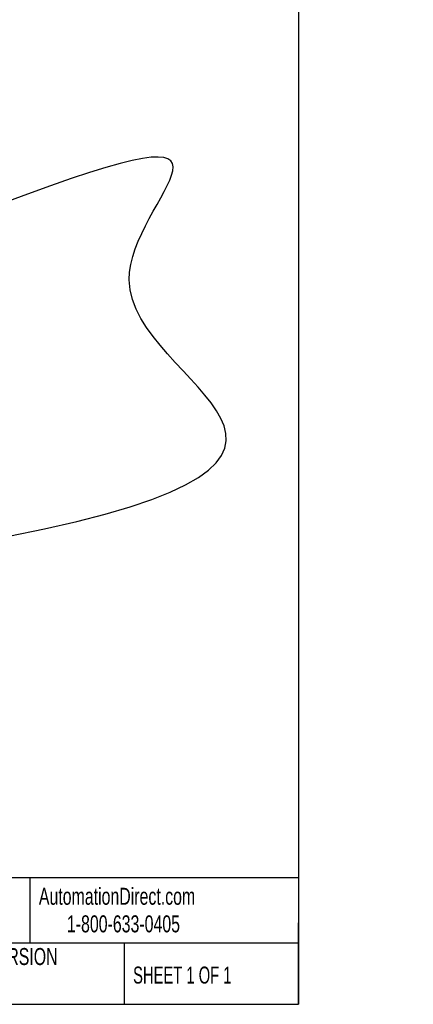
# Model space of a CAD drawing. Header units: millimetres. Extents: x 32 to 1437, y 32 to 1048.
# Tile 16 of 21: x 1192 to 1437, y 32 to 645. Entities that reach past the tile are written whole.
import ezdxf

# ---------------------------------------------------------------- set-up
doc = ezdxf.new("R2010")
doc.units = ezdxf.units.MM
doc.header["$LTSCALE"] = 5
doc.layers.add('DIMENSIONS', color=140, linetype='Continuous', lineweight=25)
doc.layers.add('TEXT', color=140, linetype='Continuous', lineweight=25)
doc.styles.add('SLDTEXTSTYLE0', font='TXT', dxfattribs={"width": 0.7})
doc.styles.add('SLDTEXTSTYLE1', font='TXT', dxfattribs={"width": 0.65})

msp = doc.modelspace()

# ---------------------------------------------------------------- linework, layer by layer
at = {"layer": 'DIMENSIONS'}
msp.add_open_spline([(1184.669831, 323.427531), (1436.889123, 373.370428), (1127.149223, 448.575288), (1359.007626, 598.179492), (1180.493552, 530.802559)], degree=3, knots=[0, 0, 0, 0, 0.5702176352, 1, 1, 1, 1], dxfattribs=at)
at = {"layer": 'TEXT'}
for p, q in [((1365.25, 1047.75), (1365.25, 31.75)), ((1365.25, 110.630538), (31.75, 110.630538)), ((1197.876887, 110.630538), (1197.876887, 69.85)), ((1365.25, 31.75), (1365.25, 82.55)), ((1365.25, 69.85), (31.75, 69.85)), ((1256.743745, 69.85), (1256.743745, 31.75)), ((31.75, 31.75), (1365.25, 31.75))]:
    msp.add_line(p, q, dxfattribs=at)

# ---------------------------------------------------------------- texts
at = {"layer": 'TEXT', "char_height": 10.58333333}
for s, insert, attachment_point, style in [('AutomationDirect.com', (1203.474794, 104.382656), 1, 'SLDTEXTSTYLE0'), ('1-800-633-0405', (1220.957899, 87.185119), 1, 'SLDTEXTSTYLE0'), ('LATEST VERSION', (1172.760657, 66.819969), 2, 'SLDTEXTSTYLE0'), ('SHEET 1 OF 1', (1262.206429, 55.257452), 1, 'SLDTEXTSTYLE1')]:
    msp.add_mtext(s, dxfattribs=dict(at, insert=insert, attachment_point=attachment_point, style=style))

doc.saveas('drawing.dxf')
